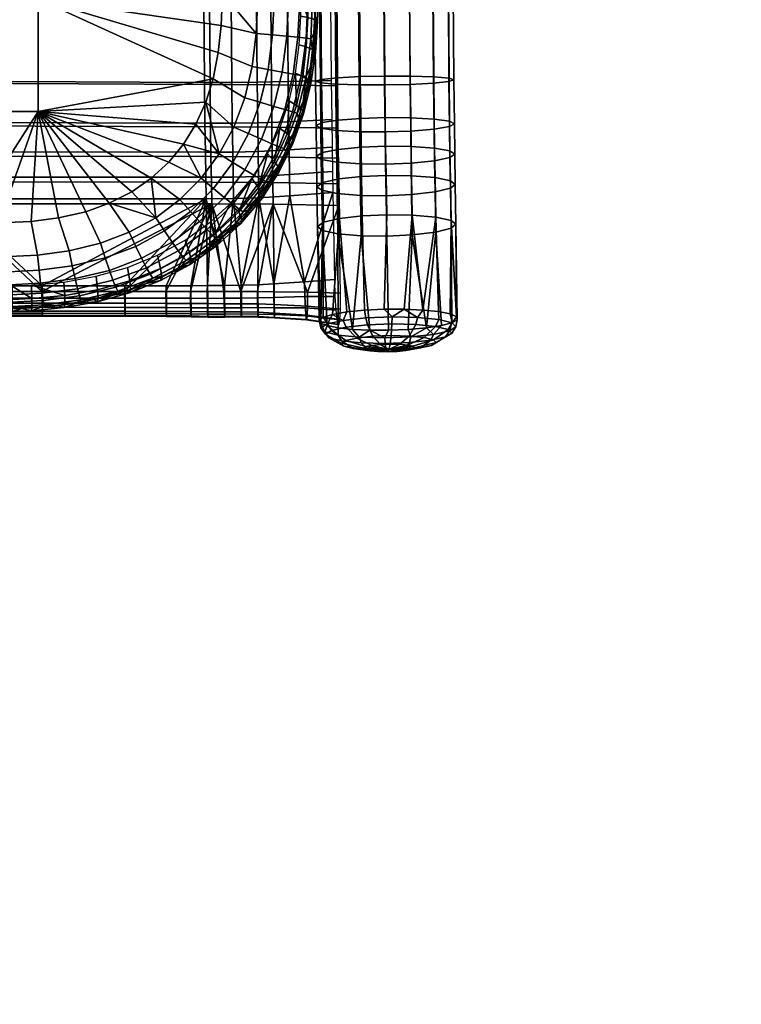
# Model space of a CAD drawing. Header units: millimetres. Extents: x -347 to 347, y -351 to 327.
# Tile 79 of 143: x 177 to 297, y -348 to -184. Entities that reach past the tile are written whole.
import ezdxf

# ---------------------------------------------------------------- set-up
doc = ezdxf.new("R2010")
doc.units = ezdxf.units.MM
doc.header["$MEASUREMENT"] = 0
for name, color, linetype in [('kolecka', 250, 'Continuous'), ('ram', 7, 'Continuous'), ('sedak', 33, 'Continuous')]:
    doc.layers.add(name, color=color, linetype=linetype)

msp = doc.modelspace()

# ---------------------------------------------------------------- meshes
at = {"layer": 'kolecka'}
mesh = msp.add_polyface(dxfattribs=at)
corners = [(297.41, -112.74, 24.73), (297.41, -108.71, 15), (297.41, -111.2, 19.67), (297.41, -113.26, 30), (297.41, -112.78, 35.06), (297.41, -101.08, 7.43), (297.41, -91.32, 3.48), (297.41, -96.2, 4.9), (25, -346.98, 24.73), (25, -345.45, 19.67), (25, -342.95, 15), (25, -347.5, 30), (25, -347.02, 35.06), (25, -335.32, 7.43), (25, -330.44, 4.9), (25, -325.56, 3.48), (25, -339.59, 10.91), (25, -325.77, 56.48), (25, -305.5, 7.55), (25, -343.07, 44.82), (25, -345.6, 39.94), (25, -335.5, 52.45), (25, -339.59, 49.09), (25, -330.83, 54.95), (25, -320.5, 57), (25, -315.44, 56.52), (25, -315.23, 3.52), (25, -310.17, 5.05), (25, -297.93, 15.18), (25, -293.98, 24.94), (25, -295.39, 20.06), (25, -301.41, 10.91), (25, -294.02, 35.27), (25, -305.68, 52.57), (25, -298.05, 45), (25, -301.41, 49.09), (25, -310.56, 55.1), (25, -295.55, 40.33), (25, -293.5, 30), (25, -320.5, 3)]
mesh.append_faces([[corners[k] for k in face] for face in [(0, 1, 2, 2), (3, 4, 0, 0), (5, 1, 0, 0), (5, 6, 7, 7), (4, 5, 0, 0), (8, 9, 10, 10), (11, 8, 12, 12), (13, 8, 10, 10), (13, 14, 15, 15), (12, 8, 13, 13), (13, 10, 16, 16), (17, 13, 18, 18), (19, 20, 12, 12), (19, 21, 22, 22), (21, 19, 12, 12), (17, 23, 21, 21), (13, 21, 12, 12), (13, 17, 21, 21), (24, 17, 25, 25), (15, 26, 13, 13), (18, 13, 26, 26), (26, 27, 18, 18), (18, 25, 17, 17), (18, 28, 29, 29), (28, 30, 29, 29), (31, 28, 18, 18), (18, 29, 32, 32), (33, 34, 35, 35), (33, 36, 25, 25), (18, 33, 25, 25), (18, 34, 33, 33), (32, 37, 34, 34), (18, 32, 34, 34), (32, 29, 38, 38), (39, 26, 15, 15)]])
at = {"layer": 'ram'}
mesh = msp.add_polyface(dxfattribs=at)
corners = [(248.73, -179.35, 474.32), (249.54, -179.28, 478.56), (249.64, -193.9, 478.19), (248.84, -193.64, 473.96), (246.18, -179.41, 470.42), (246.29, -193.42, 470.07), (242.29, -179.46, 467.85), (242.39, -193.29, 467.51), (238.05, -179.5, 467.04), (238.16, -193.29, 466.69), (233.98, -179.51, 467.78), (234.08, -193.38, 467.43), (230.17, -179.49, 470.15), (230.28, -193.57, 469.79), (227.55, -179.46, 473.81), (227.66, -193.83, 473.45), (233.75, -169.9, 488.89), (229.86, -170.06, 486.32), (229.89, -179.27, 486.65), (233.78, -179.22, 489.22), (237.98, -169.84, 489.7), (238.01, -179.19, 490.04), (242.21, -169.88, 488.9), (242.25, -179.18, 489.24), (246.12, -170.02, 486.35), (246.15, -179.19, 486.68), (248.69, -170.24, 482.46), (248.72, -179.23, 482.79), (249.5, -170.49, 478.24), (248.7, -170.74, 474.01), (246.15, -170.97, 470.12), (242.26, -171.12, 467.55), (238.03, -171.18, 466.74), (233.95, -171.15, 467.48), (230.14, -171.02, 469.84), (227.52, -170.81, 473.5), (233.74, -165.03, 488.55), (229.85, -165.23, 485.99), (237.97, -164.97, 489.37), (242.21, -165.03, 488.57), (246.11, -165.22, 486.02), (248.68, -165.52, 482.14), (249.5, -165.84, 477.92), (248.7, -166.17, 473.7), (246.14, -166.47, 469.81), (242.25, -166.67, 467.25), (238.02, -166.74, 466.43), (233.94, -166.69, 467.17), (230.14, -166.51, 469.53), (227.51, -166.23, 473.19), (233.74, -160.35, 488.16), (229.85, -160.56, 485.6), (237.97, -160.28, 488.97), (242.21, -160.34, 488.18), (246.11, -160.56, 485.63), (248.68, -160.88, 481.75), (249.5, -161.24, 477.54), (248.7, -161.6, 473.32), (246.14, -161.92, 469.43), (242.25, -162.14, 466.87), (238.02, -162.21, 466.06), (233.94, -162.15, 466.79), (230.14, -161.95, 469.15), (238.02, -139.75, 464.08), (242.25, -139.68, 464.89), (233.94, -139.69, 464.82), (230.14, -139.48, 467.18)]
mesh.append_faces([[corners[k] for k in face] for face in [(0, 1, 2, 3), (4, 0, 3, 5), (6, 4, 5, 7), (8, 6, 7, 9), (10, 8, 9, 11), (12, 10, 11, 13), (14, 12, 13, 15), (16, 17, 18, 19), (20, 16, 19, 21), (22, 20, 21, 23), (24, 22, 23, 25), (26, 24, 25, 27), (28, 26, 27, 1), (29, 28, 1, 0), (30, 29, 0, 4), (31, 30, 4, 6), (32, 31, 6, 8), (33, 32, 8, 10), (34, 33, 10, 12), (35, 34, 12, 14), (36, 37, 17, 16), (38, 36, 16, 20), (39, 38, 20, 22), (40, 39, 22, 24), (41, 40, 24, 26), (42, 41, 26, 28), (43, 42, 28, 29), (44, 43, 29, 30), (45, 44, 30, 31), (46, 45, 31, 32), (47, 46, 32, 33), (48, 47, 33, 34), (49, 48, 34, 35), (50, 51, 37, 36), (52, 50, 36, 38), (53, 52, 38, 39), (54, 53, 39, 40), (55, 54, 40, 41), (56, 55, 41, 42), (57, 56, 42, 43), (58, 57, 43, 44), (59, 58, 44, 45), (60, 59, 45, 46), (61, 60, 46, 47), (62, 61, 47, 48), (63, 64, 59, 60), (65, 63, 60, 61), (66, 65, 61, 62)]])
mesh = msp.add_polyface(dxfattribs=at)
corners = [(248.99, -205.73, 472.78), (249.8, -206.27, 476.98), (249.88, -211.3, 476.28), (249.07, -210.69, 472.09), (246.44, -205.26, 468.91), (246.51, -210.15, 468.23), (242.54, -204.99, 466.37), (242.61, -209.84, 465.69), (238.3, -204.95, 465.55), (238.38, -209.79, 464.88), (234.23, -205.1, 466.29), (234.3, -209.96, 465.6), (230.43, -205.46, 468.63), (230.5, -210.37, 467.94), (227.81, -205.98, 472.27), (227.89, -210.95, 471.57), (227.54, -201.94, 481.74), (226.73, -201.51, 477.53), (226.8, -206.6, 476.93), (227.61, -207.13, 481.13), (230.09, -202.31, 485.62), (230.17, -207.6, 485), (233.99, -202.52, 488.18), (234.06, -207.88, 487.55), (238.22, -202.55, 488.99), (238.3, -207.92, 488.36), (242.46, -202.42, 488.2), (242.53, -207.75, 487.57), (246.36, -202.1, 485.66), (246.43, -207.37, 485.04), (248.92, -201.67, 481.79), (248.99, -206.83, 481.18), (249.73, -201.22, 477.58), (248.93, -200.79, 473.36), (246.37, -200.42, 469.48), (242.47, -200.21, 466.93), (238.24, -200.18, 466.11), (234.16, -200.31, 466.85), (230.36, -200.6, 469.2), (227.74, -201.01, 472.85), (227.45, -194.4, 482.37), (226.65, -194.14, 478.15), (230, -194.62, 486.27), (233.9, -194.75, 488.83), (238.13, -194.75, 489.65), (242.37, -194.66, 488.85), (246.27, -194.46, 486.3), (248.83, -194.18, 482.41), (249.64, -193.9, 478.19), (248.84, -193.64, 473.96), (246.29, -193.42, 470.07), (242.39, -193.29, 467.51), (238.16, -193.29, 466.69), (234.08, -193.38, 467.43), (230.28, -193.57, 469.79), (227.66, -193.83, 473.45), (227.33, -179.34, 482.75), (226.54, -179.4, 478.52), (229.89, -179.27, 486.65), (233.78, -179.22, 489.22), (238.01, -179.19, 490.04), (242.25, -179.18, 489.24), (246.15, -179.19, 486.68), (248.72, -179.23, 482.79), (249.54, -179.28, 478.56), (227.55, -179.46, 473.81)]
mesh.append_faces([[corners[k] for k in face] for face in [(0, 1, 2, 3), (4, 0, 3, 5), (6, 4, 5, 7), (8, 6, 7, 9), (10, 8, 9, 11), (12, 10, 11, 13), (14, 12, 13, 15), (16, 17, 18, 19), (20, 16, 19, 21), (22, 20, 21, 23), (24, 22, 23, 25), (26, 24, 25, 27), (28, 26, 27, 29), (30, 28, 29, 31), (32, 30, 31, 1), (33, 32, 1, 0), (34, 33, 0, 4), (35, 34, 4, 6), (36, 35, 6, 8), (37, 36, 8, 10), (38, 37, 10, 12), (39, 38, 12, 14), (17, 39, 14, 18), (40, 41, 17, 16), (42, 40, 16, 20), (43, 42, 20, 22), (44, 43, 22, 24), (45, 44, 24, 26), (46, 45, 26, 28), (47, 46, 28, 30), (48, 47, 30, 32), (49, 48, 32, 33), (50, 49, 33, 34), (51, 50, 34, 35), (52, 51, 35, 36), (53, 52, 36, 37), (54, 53, 37, 38), (55, 54, 38, 39), (41, 55, 39, 17), (56, 57, 41, 40), (58, 56, 40, 42), (59, 58, 42, 43), (60, 59, 43, 44), (61, 60, 44, 45), (62, 61, 45, 46), (63, 62, 46, 47), (64, 63, 47, 48), (57, 65, 55, 41)]])
mesh = msp.add_polyface(dxfattribs=at)
corners = [(227.69, -212.26, 480.41), (226.88, -211.66, 476.22), (226.99, -218.28, 475.2), (227.8, -218.92, 479.39), (230.25, -212.8, 484.28), (230.36, -219.48, 483.24), (234.14, -213.11, 486.82), (234.25, -219.81, 485.78), (238.38, -213.17, 487.63), (238.49, -219.87, 486.59), (242.61, -212.98, 486.84), (242.72, -219.68, 485.8), (246.51, -212.54, 484.31), (246.62, -219.22, 483.28), (249.07, -211.93, 480.46), (249.18, -218.57, 479.44), (249.88, -211.3, 476.28), (249.99, -217.91, 475.26), (249.07, -210.69, 472.09), (249.18, -217.26, 471.07), (246.51, -210.15, 468.23), (246.62, -216.7, 467.22), (242.61, -209.84, 465.69), (242.72, -216.37, 464.68), (238.38, -209.79, 464.88), (238.49, -216.31, 463.87), (234.3, -209.96, 465.6), (234.41, -216.49, 464.59), (230.5, -210.37, 467.94), (230.61, -216.92, 466.93), (227.89, -210.95, 471.57), (228, -217.53, 470.55), (227.61, -207.13, 481.13), (226.8, -206.6, 476.93), (230.17, -207.6, 485), (234.06, -207.88, 487.55), (238.3, -207.92, 488.36), (242.53, -207.75, 487.57), (246.43, -207.37, 485.04), (248.99, -206.83, 481.18), (249.8, -206.27, 476.98), (227.81, -205.98, 472.27), (227.52, -234.33, 475.21), (228.59, -234.75, 478.09), (230.4, -235.11, 480.58), (232.82, -235.37, 482.51), (235.67, -235.51, 483.73), (242.05, -235.39, 483.68), (238.75, -235.52, 484.15), (245.07, -235.13, 482.29), (249.31, -234.29, 477.3), (247.56, -234.75, 480.1), (250.17, -233.78, 474.11), (247.09, -232.42, 464.98), (249.01, -232.8, 467.69), (244.47, -232.15, 462.94), (241.36, -232.01, 461.72), (238.04, -232.02, 461.44), (231.84, -232.47, 463.68), (234.77, -232.18, 462.11), (229.49, -232.87, 466.01), (250.07, -233.27, 470.82), (227.26, -233.86, 472.15), (227.92, -233.35, 468.92)]
mesh.append_faces([[corners[k] for k in face] for face in [(0, 1, 2, 3), (4, 0, 3, 5), (6, 4, 5, 7), (8, 6, 7, 9), (10, 8, 9, 11), (12, 10, 11, 13), (14, 12, 13, 15), (16, 14, 15, 17), (18, 16, 17, 19), (20, 18, 19, 21), (22, 20, 21, 23), (24, 22, 23, 25), (26, 24, 25, 27), (28, 26, 27, 29), (30, 28, 29, 31), (1, 30, 31, 2), (32, 33, 1, 0), (34, 32, 0, 4), (35, 34, 4, 6), (36, 35, 6, 8), (37, 36, 8, 10), (38, 37, 10, 12), (39, 38, 12, 14), (40, 39, 14, 16), (33, 41, 30, 1), (42, 43, 3, 3), (44, 5, 3, 43), (44, 45, 5, 5), (45, 46, 7, 7), (47, 11, 9, 48), (47, 49, 11, 11), (48, 9, 7, 46), (3, 2, 42, 42), (13, 11, 49, 49), (45, 7, 5, 5), (50, 15, 13, 51), (52, 17, 15, 50), (53, 21, 19, 54), (23, 55, 56, 56), (57, 25, 23, 56), (58, 29, 27, 59), (29, 58, 60, 60), (59, 27, 25, 57), (55, 21, 53, 53), (17, 61, 19, 19), (21, 55, 23, 23), (62, 2, 31, 63), (29, 60, 63, 31)]])
mesh = msp.add_polyface(dxfattribs=at)
corners = [(242.28, -237.55, 482.23), (242.51, -236.6, 483.07), (238.17, -236.76, 483.68), (238.22, -237.7, 482.79), (241.44, -238.71, 479.56), (238.39, -238.83, 479.99), (240.23, -239.04, 475.99), (238.6, -239.1, 476.22), (238.83, -238.71, 472.02), (245.81, -237.17, 480.17), (246.28, -236.19, 480.87), (244.09, -238.43, 478.01), (241.64, -238.89, 475.17), (248.27, -236.63, 476.93), (248.91, -235.61, 477.4), (245.94, -238.02, 475.57), (242.63, -238.67, 473.87), (249.28, -236, 473), (249.99, -234.95, 473.21), (246.7, -237.55, 472.62), (243.04, -238.42, 472.29), (248.7, -235.39, 468.99), (249.37, -234.29, 468.91), (246.26, -237.09, 469.6), (242.8, -238.17, 470.68), (246.6, -234.89, 465.5), (247.13, -233.75, 465.18), (244.69, -236.71, 466.98), (241.96, -237.97, 469.27), (243.32, -234.56, 463.06), (243.62, -233.4, 462.58), (242.22, -236.47, 465.15), (240.64, -237.84, 468.3), (239.34, -234.47, 462.05), (239.37, -233.3, 461.49), (239.23, -236.4, 464.39), (239.05, -237.8, 467.89), (245.07, -235.13, 482.29), (242.05, -235.39, 483.68), (247.56, -234.75, 480.1), (238.75, -235.52, 484.15), (249.31, -234.29, 477.3), (250.17, -233.78, 474.11), (249.01, -232.8, 467.69), (250.07, -233.27, 470.82), (247.09, -232.42, 464.98), (244.47, -232.15, 462.94), (241.36, -232.01, 461.72), (238.04, -232.02, 461.44), (249.18, -217.26, 471.07), (249.99, -217.91, 475.26), (246.62, -219.22, 483.28)]
mesh.append_faces([[corners[k] for k in face] for face in [(0, 1, 2, 3), (4, 0, 3, 5), (6, 4, 5, 7), (8, 6, 7, 7), (9, 10, 1, 0), (11, 9, 0, 4), (12, 11, 4, 6), (8, 12, 6, 6), (13, 14, 10, 9), (15, 13, 9, 11), (16, 15, 11, 12), (8, 16, 12, 12), (17, 18, 14, 13), (19, 17, 13, 15), (20, 19, 15, 16), (8, 20, 16, 16), (21, 22, 18, 17), (23, 21, 17, 19), (24, 23, 19, 20), (8, 24, 20, 20), (25, 26, 22, 21), (27, 25, 21, 23), (28, 27, 23, 24), (8, 28, 24, 24), (29, 30, 26, 25), (31, 29, 25, 27), (32, 31, 27, 28), (8, 32, 28, 28), (33, 34, 30, 29), (35, 33, 29, 31), (36, 35, 31, 32), (8, 36, 32, 32), (1, 37, 38, 38), (10, 39, 37, 37), (40, 2, 1, 38), (41, 14, 18, 42), (10, 37, 1, 1), (14, 41, 39, 10), (22, 43, 44, 44), (45, 26, 30, 46), (30, 47, 46, 46), (43, 22, 26, 45), (34, 48, 47, 47), (22, 44, 42, 18), (34, 47, 30, 30), (49, 44, 43, 43), (44, 50, 42, 42), (51, 37, 39, 39)]])
mesh = msp.add_polyface(dxfattribs=at)
corners = [(228.87, -236.78, 475.86), (228.17, -235.78, 476.26), (227.54, -235.12, 471.97), (228.29, -236.17, 471.84), (231.36, -238.14, 474.77), (230.91, -237.68, 471.75), (234.84, -238.73, 473.44), (234.61, -238.49, 471.82), (238.83, -238.71, 472.02), (230.97, -237.29, 479.35), (230.41, -236.32, 479.99), (232.93, -238.52, 477.39), (235.68, -238.93, 474.84), (234.25, -237.61, 481.78), (233.92, -236.66, 482.6), (235.4, -238.76, 479.23), (237, -239.06, 475.82), (238.22, -237.7, 482.79), (238.17, -236.76, 483.68), (238.39, -238.83, 479.99), (238.6, -239.1, 476.22), (235.29, -234.63, 462.62), (235.02, -233.47, 462.1), (239.37, -233.3, 461.49), (239.34, -234.47, 462.05), (236.18, -236.51, 464.81), (239.23, -236.4, 464.39), (237.42, -237.86, 468.12), (239.05, -237.8, 467.89), (231.76, -235, 464.68), (231.25, -233.87, 464.3), (233.52, -236.8, 466.36), (236, -238.02, 468.95), (229.3, -235.54, 467.92), (228.62, -234.45, 467.77), (231.68, -237.21, 468.8), (235.01, -238.23, 470.25), (227.26, -233.86, 472.15), (227.52, -234.33, 475.21), (230.4, -235.11, 480.58), (228.59, -234.75, 478.09), (232.82, -235.37, 482.51), (238.75, -235.52, 484.15), (235.67, -235.51, 483.73), (238.04, -232.02, 461.44), (234.77, -232.18, 462.11), (229.49, -232.87, 466.01), (231.84, -232.47, 463.68), (227.92, -233.35, 468.92), (226.99, -218.28, 475.2)]
mesh.append_faces([[corners[k] for k in face] for face in [(0, 1, 2, 3), (4, 0, 3, 5), (6, 4, 5, 7), (8, 6, 7, 7), (9, 10, 1, 0), (11, 9, 0, 4), (12, 11, 4, 6), (8, 12, 6, 6), (13, 14, 10, 9), (15, 13, 9, 11), (16, 15, 11, 12), (8, 16, 12, 12), (17, 18, 14, 13), (19, 17, 13, 15), (20, 19, 15, 16), (8, 20, 16, 16), (21, 22, 23, 24), (25, 21, 24, 26), (27, 25, 26, 28), (8, 27, 28, 28), (29, 30, 22, 21), (31, 29, 21, 25), (32, 31, 25, 27), (8, 32, 27, 27), (33, 34, 30, 29), (35, 33, 29, 31), (36, 35, 31, 32), (8, 36, 32, 32), (3, 2, 34, 33), (5, 3, 33, 35), (7, 5, 35, 36), (8, 7, 36, 36), (37, 2, 1, 38), (10, 39, 40, 40), (39, 10, 14, 41), (1, 40, 38, 38), (18, 42, 43, 43), (14, 43, 41, 41), (18, 43, 14, 14), (1, 10, 40, 40), (44, 23, 22, 45), (30, 46, 47, 47), (34, 48, 46, 46), (45, 22, 30, 47), (34, 46, 30, 30), (2, 37, 48, 34), (38, 49, 37, 37)]])
at = {"layer": 'sedak'}
mesh = msp.add_polyface(dxfattribs=at)
corners = [(149.42, -131.17, 527.13), (180.54, -131.17, 527.69), (180.53, -81.92, 524.13), (149.41, -81.91, 523.8), (149.42, -155.8, 528.46), (180.54, -155.81, 529.16), (149.42, -180.46, 529.26), (180.54, -180.47, 530.09), (149.42, -199.15, 529.31), (180.54, -199.16, 530.23), (211.32, -137.62, 528.81), (211.38, -115.55, 527.2), (209.63, -193.74, 531.24), (210.49, -189.35, 531.23), (208.42, -197.6, 531.21), (206.76, -201.27, 531.13), (204.71, -204.59, 531.02), (199.34, -210.27, 530.71), (202.25, -207.59, 530.88), (196.1, -212.52, 530.52), (188.45, -215.83, 530.13), (192.38, -214.42, 530.33), (183.96, -216.85, 529.93), (211.46, -82.78, 524.59), (211.2, -174.14, 530.86), (174.03, -217.69, 529.56), (179.38, -217.43, 529.75), (168.66, -217.73, 529.38), (200.12, -216.81, 530.05), (204.12, -213.81, 530.3), (126.51, -217.77, 528.17), (165.54, -210.87, 482.4), (165.6, -214.51, 481.85), (209.4, -214.53, 481.93), (209.34, -210.9, 482.47), (165.48, -206.57, 482.98), (209.27, -206.65, 483.06), (165.41, -201.55, 483.56), (209.21, -201.69, 483.63), (165.32, -194.44, 484.15), (209.12, -194.68, 484.22), (165.21, -180.23, 484.54), (209.01, -180.66, 484.62), (165.18, -170.76, 484.23), (208.97, -171.3, 484.34), (165.17, -160.37, 483.46), (208.96, -160.98, 483.59), (108.75, -159.58, 483.39), (165.17, -139.57, 481.63), (208.96, -140.14, 481.76), (165.17, -118.77, 479.79), (208.96, -119.28, 479.92), (165.54, -210.09, 476.45), (208.41, -210.09, 476.29), (208.47, -213.66, 475.75), (165.6, -213.68, 475.91), (165.48, -205.88, 477.02), (208.34, -205.93, 476.86), (165.41, -201.01, 477.58), (208.27, -201.13, 477.41), (165.33, -194.12, 478.16), (208.19, -194.34, 477.98), (165.21, -180.34, 478.54), (208.08, -180.76, 478.39), (165.18, -171.14, 478.25), (208.04, -171.68, 478.12), (165.17, -160.95, 477.48), (208.03, -161.56, 477.38), (165.17, -140.16, 475.66), (208.03, -140.73, 475.55), (165.17, -119.35, 473.82), (208.03, -119.87, 473.71)]
mesh.append_faces([[corners[k] for k in face] for face in [(0, 1, 2, 3), (4, 5, 1, 0), (6, 7, 5, 4), (8, 9, 7, 6), (10, 11, 1, 1), (7, 12, 13, 13), (14, 9, 15, 15), (14, 12, 9, 9), (15, 9, 16, 16), (17, 18, 9, 9), (17, 9, 19, 19), (20, 21, 9, 9), (9, 21, 19, 19), (16, 9, 18, 18), (20, 9, 22, 22), (23, 2, 1, 1), (24, 5, 7, 7), (12, 7, 9, 9), (5, 10, 1, 1), (9, 25, 26, 26), (9, 8, 27, 27), (26, 22, 9, 9), (9, 27, 25, 25), (19, 21, 28, 28), (28, 17, 19, 19), (17, 28, 29, 29), (27, 8, 30, 30), (31, 32, 33, 34), (35, 31, 34, 36), (37, 35, 36, 38), (39, 37, 38, 40), (41, 39, 40, 42), (43, 41, 42, 44), (45, 43, 44, 46), (45, 47, 43, 43), (48, 45, 46, 49), (50, 48, 49, 51), (52, 53, 54, 55), (56, 57, 53, 52), (58, 59, 57, 56), (60, 61, 59, 58), (62, 63, 61, 60), (64, 65, 63, 62), (66, 67, 65, 64), (68, 69, 67, 66), (70, 71, 69, 68)]])
mesh = msp.add_polyface(dxfattribs=at)
corners = [(226.65, -183.92, 500), (226.98, -184.22, 509.43), (226.62, -189.36, 509.53), (226.34, -188.97, 500.1), (225.35, -183.56, 490.7), (225.1, -188.45, 490.8), (226.71, -180.93, 499.92), (227.07, -181.18, 509.34), (225.39, -180.65, 490.61), (226.53, -183.06, 517.69), (226.37, -186.19, 517.77), (226.14, -188.91, 517.84), (226.6, -180.09, 517.6), (226.62, -177.28, 517.5), (227.05, -174.44, 505.29), (227.08, -174.5, 509.34), (223.93, -188.1, 485.38), (224.2, -183.34, 485.51), (225.88, -174.25, 493.22), (224.24, -180.49, 485.51), (224.23, -174.13, 485.37), (225.14, -174.19, 489.27), (211.2, -174.14, 530.86), (180.54, -180.47, 530.09), (211.17, -179.51, 531.04), (210.49, -189.35, 531.23), (210.96, -184.89, 531.17), (219.5, -186.42, 529.93), (216.8, -186.19, 530.87), (216.1, -191.71, 530.93), (218.77, -192.19, 530.01), (221.86, -186.64, 528.36), (221.09, -192.61, 528.44), (223.73, -186.82, 526.22), (222.95, -192.95, 526.31), (219.79, -180.39, 529.79), (217.08, -180.31, 530.73), (222.15, -180.47, 528.21), (224.04, -180.56, 526.06), (225.37, -180.66, 523.46), (225.07, -186.97, 523.63), (226.17, -180.75, 520.6), (225.88, -187.09, 520.77), (222.19, -174.24, 528), (224.07, -174.32, 525.84), (225.4, -174.42, 523.25), (226.2, -174.52, 520.39), (219.2, -180.75, 484.98), (219.31, -194.75, 484.56), (230.26, -194.91, 486.04), (230.15, -180.85, 486.47), (209.01, -180.66, 484.62), (209.12, -194.68, 484.22), (221.98, -180.91, 475.31), (229.15, -181.01, 471.62), (229.26, -194.01, 471.23), (222.1, -194.21, 474.91), (216.86, -180.85, 477.3), (216.97, -194.32, 476.9), (212.61, -180.8, 478.15), (212.72, -194.35, 477.74), (208.08, -180.76, 478.39), (208.19, -194.34, 477.98)]
mesh.append_faces([[corners[k] for k in face] for face in [(0, 1, 2, 3), (4, 0, 3, 5), (6, 7, 1, 0), (8, 6, 0, 4), (1, 9, 10, 10), (2, 10, 11, 11), (1, 10, 2, 2), (12, 7, 13, 13), (14, 15, 7, 7), (15, 13, 7, 7), (9, 1, 7, 7), (12, 9, 7, 7), (4, 5, 16, 17), (18, 6, 8, 8), (19, 4, 17, 17), (19, 20, 21, 8), (4, 19, 8, 8), (7, 6, 14, 14), (22, 23, 24, 24), (23, 25, 26, 26), (23, 26, 24, 24), (27, 28, 29, 30), (31, 27, 30, 32), (33, 31, 32, 34), (35, 36, 28, 27), (37, 35, 27, 31), (38, 37, 31, 33), (39, 38, 33, 40), (41, 39, 40, 42), (28, 26, 25, 29), (24, 26, 28, 28), (24, 28, 36, 36), (43, 37, 38, 44), (45, 39, 41, 46), (39, 45, 44, 38), (13, 46, 41, 41), (42, 10, 9, 41), (42, 11, 10, 10), (41, 9, 12, 12), (13, 41, 12, 12), (47, 48, 49, 50), (51, 52, 48, 47), (53, 54, 55, 56), (57, 53, 56, 58), (59, 57, 58, 60), (61, 59, 60, 62)]])
mesh = msp.add_polyface(dxfattribs=at)
corners = [(224.53, -199.01, 500.13), (224.65, -199.56, 509.55), (222.89, -204.5, 509.46), (222.86, -203.89, 500.05), (223.49, -198.16, 490.83), (221.95, -202.88, 490.75), (225.66, -194.01, 500.15), (225.87, -194.49, 509.57), (224.52, -193.33, 490.85), (226.34, -188.97, 500.1), (226.62, -189.36, 509.53), (225.1, -188.45, 490.8), (223.82, -200.27, 517.95), (222.86, -202.99, 517.95), (224.61, -197.57, 517.95), (226.14, -188.91, 517.84), (225.79, -191.72, 517.89), (225.29, -194.61, 517.92), (223.32, -192.8, 485.09), (223.93, -188.1, 485.38), (222.27, -197.42, 484.65), (220.73, -201.91, 484.08), (217.46, -197.64, 530), (214.88, -196.87, 530.92), (213.06, -201.75, 530.85), (215.51, -202.85, 529.92), (219.72, -198.31, 528.45), (217.65, -203.79, 528.37), (221.53, -198.84, 526.32), (219.37, -204.53, 526.26), (222.82, -199.21, 523.75), (220.61, -205.05, 523.7), (223.62, -199.43, 520.91), (221.38, -205.34, 520.87), (218.77, -192.19, 530.01), (216.1, -191.71, 530.93), (221.09, -192.61, 528.44), (222.95, -192.95, 526.31), (224.27, -193.19, 523.73), (225.07, -193.35, 520.88), (225.07, -186.97, 523.63), (223.73, -186.82, 526.22), (225.88, -187.09, 520.77), (208.42, -197.6, 531.21), (209.63, -193.74, 531.24), (210.49, -189.35, 531.23), (210.66, -206.21, 530.71), (206.76, -201.27, 531.13), (219.31, -194.75, 484.56), (219.39, -201.76, 483.98), (230.34, -201.94, 485.45), (230.26, -194.91, 486.04), (209.12, -194.68, 484.22), (209.21, -201.69, 483.63), (222.1, -194.21, 474.91), (229.26, -194.01, 471.23), (229.35, -200.51, 470.68), (222.18, -200.86, 474.35), (216.97, -194.32, 476.9), (217.05, -201.05, 476.33), (212.72, -194.35, 477.74), (212.8, -201.12, 477.17), (208.19, -194.34, 477.98), (208.27, -201.13, 477.41)]
mesh.append_faces([[corners[k] for k in face] for face in [(0, 1, 2, 3), (4, 0, 3, 5), (6, 7, 1, 0), (8, 6, 0, 4), (9, 10, 7, 6), (11, 9, 6, 8), (1, 12, 13, 13), (7, 14, 1, 1), (12, 1, 14, 14), (10, 15, 16, 16), (7, 16, 17, 17), (10, 16, 7, 7), (14, 7, 17, 17), (18, 8, 4, 4), (18, 19, 11, 8), (20, 4, 5, 5), (20, 18, 4, 4), (5, 21, 20, 20), (22, 23, 24, 25), (26, 22, 25, 27), (28, 26, 27, 29), (30, 28, 29, 31), (32, 30, 31, 33), (34, 35, 23, 22), (36, 34, 22, 26), (37, 36, 26, 28), (38, 37, 28, 30), (39, 38, 30, 32), (40, 41, 37, 38), (42, 40, 38, 39), (43, 24, 23, 44), (44, 23, 35, 45), (46, 43, 47, 47), (33, 13, 12, 32), (14, 17, 39, 39), (14, 32, 12, 12), (39, 32, 14, 14), (39, 16, 15, 42), (17, 16, 39, 39), (48, 49, 50, 51), (52, 53, 49, 48), (54, 55, 56, 57), (58, 54, 57, 59), (60, 58, 59, 61), (62, 60, 61, 63)]])
mesh = msp.add_polyface(dxfattribs=at)
corners = [(214.38, -217.15, 499.43), (214.18, -217.81, 508.83), (210.18, -221.48, 508.54), (210.41, -220.84, 499.13), (213.88, -215.81, 490.15), (210.04, -219.44, 489.85), (211.28, -219.81, 517.49), (213.45, -217.74, 517.59), (205.7, -222.61, 489.54), (204.99, -220.52, 480.97), (209.18, -217.51, 481.47), (212.42, -214.54, 481.97), (216.04, -210.28, 482.71), (215.42, -215.56, 517.68), (205.86, -215.79, 529.34), (204.12, -213.81, 530.3), (200.12, -216.81, 530.05), (201.54, -218.99, 529.08), (207.39, -217.47, 527.78), (202.8, -220.85, 527.51), (208.63, -218.79, 525.68), (203.84, -222.3, 525.41), (209.55, -219.7, 523.16), (204.61, -223.31, 522.9), (209.68, -211.98, 529.58), (207.66, -210.26, 530.53), (211.46, -213.44, 528.03), (212.89, -214.59, 525.92), (213.94, -215.38, 523.39), (214.62, -215.83, 520.59), (210.16, -220.22, 520.37), (212.92, -207.63, 529.78), (210.66, -206.21, 530.71), (214.9, -208.85, 528.23), (216.5, -209.8, 526.12), (217.65, -210.45, 523.58), (215.51, -202.85, 529.92), (213.06, -201.75, 530.85), (199.34, -210.27, 530.71), (202.25, -207.59, 530.88), (208.98, -221.72, 517.38), (204.71, -204.59, 531.02), (206.76, -201.27, 531.13), (208.42, -197.6, 531.21), (209.34, -210.9, 482.47), (209.4, -214.53, 481.93), (219.59, -214.58, 482.28), (219.53, -210.96, 482.82), (209.27, -206.65, 483.06), (219.46, -206.71, 483.41), (209.21, -201.69, 483.63), (219.39, -201.76, 483.98), (212.94, -210.06, 476.05), (217.19, -209.94, 475.22), (217.25, -213.5, 474.68), (213, -213.63, 475.52), (208.41, -210.09, 476.29), (208.47, -213.66, 475.75), (212.88, -205.91, 476.62), (217.12, -205.81, 475.78), (208.34, -205.93, 476.86), (212.8, -201.12, 477.17), (217.05, -201.05, 476.33), (208.27, -201.13, 477.41), (211.51, -228.08, 473.4), (214.3, -228.04, 473.13), (201.84, -228.11, 473.6), (194.97, -228.12, 473.64), (208.71, -228.1, 473.5)]
mesh.append_faces([[corners[k] for k in face] for face in [(0, 1, 2, 3), (4, 0, 3, 5), (6, 2, 1, 1), (1, 7, 6, 6), (5, 8, 9, 10), (11, 4, 5, 5), (12, 4, 11, 11), (5, 10, 11, 11), (1, 13, 7, 7), (14, 15, 16, 17), (18, 14, 17, 19), (20, 18, 19, 21), (22, 20, 21, 23), (24, 25, 15, 14), (26, 24, 14, 18), (27, 26, 18, 20), (28, 27, 20, 22), (29, 28, 22, 30), (31, 32, 25, 24), (33, 31, 24, 26), (34, 33, 26, 27), (35, 34, 27, 28), (36, 37, 32, 31), (38, 15, 25, 39), (30, 6, 7, 7), (6, 30, 40, 40), (29, 30, 7, 7), (25, 41, 39, 39), (32, 42, 41, 41), (41, 25, 32, 32), (37, 43, 32, 32), (7, 13, 29, 29), (44, 45, 46, 47), (48, 44, 47, 49), (50, 48, 49, 51), (52, 53, 54, 55), (56, 52, 55, 57), (58, 59, 53, 52), (60, 58, 52, 56), (61, 62, 59, 58), (63, 61, 58, 60), (57, 55, 64, 64), (54, 65, 55, 55), (66, 67, 57, 57), (64, 68, 57, 57)]])
mesh = msp.add_polyface(dxfattribs=at)
corners = [(217.79, -213.04, 499.69), (217.65, -213.71, 509.09), (214.18, -217.81, 508.83), (214.38, -217.15, 499.43), (217.16, -211.79, 490.4), (213.88, -215.81, 490.15), (220.62, -208.59, 499.9), (220.56, -209.25, 509.31), (219.85, -207.45, 490.61), (222.86, -203.89, 500.05), (222.89, -204.5, 509.46), (221.95, -202.88, 490.75), (217.25, -213.26, 517.76), (215.42, -215.56, 517.68), (221.72, -205.68, 517.92), (220.38, -208.34, 517.88), (218.9, -210.84, 517.83), (224.65, -199.56, 509.55), (222.86, -202.99, 517.95), (218.66, -206.21, 483.41), (220.73, -201.91, 484.08), (216.04, -210.28, 482.71), (218.39, -210.82, 520.76), (217.65, -210.45, 523.58), (213.94, -215.38, 523.39), (214.62, -215.83, 520.59), (217.65, -203.79, 528.37), (215.51, -202.85, 529.92), (212.92, -207.63, 529.78), (214.9, -208.85, 528.23), (219.37, -204.53, 526.26), (216.5, -209.8, 526.12), (220.61, -205.05, 523.7), (221.38, -205.34, 520.87), (219.53, -210.96, 482.82), (219.59, -214.58, 482.28), (230.54, -214.8, 483.75), (230.48, -211.17, 484.3), (219.46, -206.71, 483.41), (230.41, -206.91, 484.88), (219.39, -201.76, 483.98), (230.34, -201.94, 485.45), (222.32, -209.66, 473.24), (229.48, -209.14, 469.59), (229.54, -212.65, 469.06), (222.38, -213.2, 472.71), (217.19, -209.94, 475.22), (217.25, -213.5, 474.68), (222.25, -205.56, 473.8), (229.41, -205.11, 470.14), (217.12, -205.81, 475.78), (222.18, -200.86, 474.35), (229.35, -200.51, 470.68), (217.05, -201.05, 476.33), (224.82, -227.46, 469.41), (219.7, -227.82, 471.69), (217.04, -227.95, 472.56), (214.3, -228.04, 473.13), (209.4, -214.53, 481.93), (214.21, -229.07, 479.74), (225.29, -229.2, 480.6)]
mesh.append_faces([[corners[k] for k in face] for face in [(0, 1, 2, 3), (4, 0, 3, 5), (6, 7, 1, 0), (8, 6, 0, 4), (9, 10, 7, 6), (11, 9, 6, 8), (1, 12, 13, 13), (2, 1, 13, 13), (10, 14, 15, 15), (7, 15, 16, 16), (1, 16, 12, 12), (7, 16, 1, 1), (10, 15, 7, 7), (10, 17, 18, 18), (14, 10, 18, 18), (8, 4, 19, 19), (11, 8, 20, 20), (21, 19, 4, 4), (20, 8, 19, 19), (4, 5, 21, 21), (22, 23, 24, 25), (26, 27, 28, 29), (30, 26, 29, 31), (32, 30, 31, 23), (33, 32, 23, 22), (13, 12, 25, 25), (22, 25, 12, 12), (16, 22, 12, 12), (22, 15, 14, 33), (22, 16, 15, 15), (18, 33, 14, 14), (34, 35, 36, 37), (38, 34, 37, 39), (40, 38, 39, 41), (42, 43, 44, 45), (46, 42, 45, 47), (48, 49, 43, 42), (50, 48, 42, 46), (51, 52, 49, 48), (53, 51, 48, 50), (54, 45, 44, 44), (45, 55, 47, 47), (55, 56, 47, 47), (56, 57, 47, 47), (58, 59, 35, 35), (60, 36, 35, 35)]])
mesh = msp.add_polyface(dxfattribs=at)
corners = [(225.31, -231.5, 479.76), (230.78, -232.01, 480.43), (230.78, -229.34, 481.49), (225.29, -229.2, 480.6), (225.28, -233, 478.23), (230.7, -233.74, 478.46), (225.22, -233.74, 476.28), (230.56, -234.56, 475.93), (225.14, -233.76, 474.17), (230.38, -234.54, 473.17), (225.05, -233.1, 472.16), (230.19, -233.73, 470.54), (224.96, -231.81, 470.53), (230.01, -232.17, 468.37), (224.88, -229.91, 469.52), (229.87, -229.93, 467.02), (224.82, -227.46, 469.41), (229.78, -227.06, 466.82), (219.79, -231.24, 479.32), (219.76, -229.11, 480.01), (219.81, -232.66, 478.13), (219.82, -233.39, 476.65), (219.81, -233.47, 475.08), (219.8, -232.92, 473.59), (219.77, -231.77, 472.41), (219.74, -230.06, 471.7), (219.7, -227.82, 471.69), (217.02, -231.15, 479.2), (216.98, -229.09, 479.84), (217.05, -232.53, 478.15), (217.08, -233.25, 476.84), (217.09, -233.35, 475.45), (217.1, -232.84, 474.16), (217.09, -231.75, 473.14), (217.07, -230.11, 472.54), (217.04, -227.95, 472.56), (214.24, -231.1, 479.14), (214.21, -229.07, 479.74), (214.28, -232.46, 478.16), (214.31, -233.19, 476.96), (214.33, -233.29, 475.71), (214.34, -232.81, 474.54), (214.34, -231.76, 473.62), (214.33, -230.16, 473.1), (214.3, -228.04, 473.13), (211.46, -231.1, 479.1), (211.43, -229.06, 479.69), (211.5, -232.47, 478.16), (211.53, -233.2, 477.01), (211.55, -233.32, 475.81), (211.55, -232.84, 474.7), (211.55, -231.8, 473.83), (211.54, -230.2, 473.35), (211.51, -228.08, 473.4), (222.38, -213.2, 472.71), (229.54, -212.65, 469.06), (230.54, -214.8, 483.75), (219.59, -214.58, 482.28)]
mesh.append_faces([[corners[k] for k in face] for face in [(0, 1, 2, 3), (4, 5, 1, 0), (6, 7, 5, 4), (8, 9, 7, 6), (10, 11, 9, 8), (12, 13, 11, 10), (14, 15, 13, 12), (16, 17, 15, 14), (18, 0, 3, 19), (20, 4, 0, 18), (21, 6, 4, 20), (22, 8, 6, 21), (23, 10, 8, 22), (24, 12, 10, 23), (25, 14, 12, 24), (26, 16, 14, 25), (27, 18, 19, 28), (29, 20, 18, 27), (30, 21, 20, 29), (31, 22, 21, 30), (32, 23, 22, 31), (33, 24, 23, 32), (34, 25, 24, 33), (35, 26, 25, 34), (36, 27, 28, 37), (38, 29, 27, 36), (39, 30, 29, 38), (40, 31, 30, 39), (41, 32, 31, 40), (42, 33, 32, 41), (43, 34, 33, 42), (44, 35, 34, 43), (45, 36, 37, 46), (47, 38, 36, 45), (48, 39, 38, 47), (49, 40, 39, 48), (50, 41, 40, 49), (51, 42, 41, 50), (52, 43, 42, 51), (53, 44, 43, 52), (26, 54, 16, 16), (55, 17, 16, 16), (2, 56, 3, 3), (19, 3, 57, 57), (28, 19, 57, 57), (28, 57, 37, 37)]])
mesh = msp.add_polyface(dxfattribs=at)
corners = [(200.91, -225.24, 489.21), (201.09, -226.69, 498.49), (195.9, -228.77, 498.18), (195.79, -227.3, 488.9), (198.57, -227.73, 516.91), (200.86, -227.27, 507.9), (201.35, -226.48, 517.03), (190.18, -226.54, 479.98), (195.4, -225.07, 480.22), (190.44, -228.79, 488.61), (200.37, -223.06, 480.55), (180.72, -225.53, 528.05), (180.46, -223.01, 529.08), (174.62, -223.32, 528.86), (174.71, -225.85, 527.83), (180.97, -227.68, 526.47), (174.82, -228, 526.25), (186.23, -224.8, 528.28), (185.73, -222.3, 529.3), (186.69, -226.93, 526.7), (191.69, -223.48, 528.54), (190.9, -221.04, 529.54), (192.39, -225.56, 526.96), (192.99, -227.2, 524.87), (187.08, -228.61, 524.61), (196.76, -221.57, 528.8), (195.66, -219.23, 529.79), (197.74, -223.56, 527.23), (198.55, -225.13, 525.14), (199.16, -226.21, 522.63), (193.45, -228.33, 522.37), (199.59, -226.85, 519.86), (193.79, -229.01, 519.6), (201.54, -218.99, 529.08), (200.12, -216.81, 530.05), (202.8, -220.85, 527.51), (203.84, -222.3, 525.41), (204.61, -223.31, 522.9), (205.13, -223.9, 520.12), (168.66, -217.73, 529.38), (174.03, -217.69, 529.56), (168.68, -223.37, 528.66), (168.71, -225.89, 527.63), (168.76, -228.04, 526.05), (179.38, -217.43, 529.75), (183.96, -216.85, 529.93), (188.45, -215.83, 530.13), (192.38, -214.42, 530.33), (204.08, -225.02, 517.15), (126.54, -225.9, 526.41), (126.52, -223.39, 527.44), (126.58, -228.04, 524.83), (126.51, -217.77, 528.17), (109.18, -213.68, 475.91), (165.6, -213.68, 475.91), (153.77, -228.12, 473.66), (208.47, -213.66, 475.75), (181.24, -228.12, 473.66), (194.97, -228.12, 473.64), (109.18, -214.51, 481.85), (153.72, -229.05, 479.59), (165.6, -214.51, 481.85), (181.19, -229.05, 479.59), (209.4, -214.53, 481.93), (194.92, -229.05, 479.6), (201.78, -229.05, 479.62)]
mesh.append_faces([[corners[k] for k in face] for face in [(0, 1, 2, 3), (4, 5, 6, 6), (7, 8, 3, 9), (0, 3, 8, 10), (11, 12, 13, 14), (15, 11, 14, 16), (17, 18, 12, 11), (19, 17, 11, 15), (20, 21, 18, 17), (22, 20, 17, 19), (23, 22, 19, 24), (25, 26, 21, 20), (27, 25, 20, 22), (28, 27, 22, 23), (29, 28, 23, 30), (31, 29, 30, 32), (33, 34, 26, 25), (35, 33, 25, 27), (36, 35, 27, 28), (37, 36, 28, 29), (38, 37, 29, 31), (39, 13, 40, 40), (41, 13, 39, 39), (42, 14, 13, 41), (43, 16, 14, 42), (12, 44, 40, 13), (44, 12, 18, 45), (45, 18, 21, 46), (46, 21, 26, 47), (34, 47, 26, 26), (31, 6, 48, 38), (31, 4, 6, 6), (49, 42, 41, 50), (51, 43, 42, 49), (52, 50, 39, 39), (39, 50, 41, 41), (53, 54, 55, 55), (56, 57, 54, 54), (57, 56, 58, 58), (54, 57, 55, 55), (59, 60, 61, 61), (61, 62, 63, 63), (62, 64, 63, 63), (62, 61, 60, 60), (65, 63, 64, 64)]])
mesh = msp.add_polyface(dxfattribs=at)
corners = [(205.96, -224.04, 498.82), (205.72, -224.65, 508.22), (200.86, -227.27, 507.9), (201.09, -226.69, 498.49), (205.7, -222.61, 489.54), (200.91, -225.24, 489.21), (210.41, -220.84, 499.13), (210.18, -221.48, 508.54), (210.04, -219.44, 489.85), (204.08, -225.02, 517.15), (201.35, -226.48, 517.03), (206.57, -223.46, 517.27), (208.98, -221.72, 517.38), (211.28, -219.81, 517.49), (200.37, -223.06, 480.55), (204.99, -220.52, 480.97), (210.16, -220.22, 520.37), (209.55, -219.7, 523.16), (204.61, -223.31, 522.9), (205.13, -223.9, 520.12), (208.68, -231.09, 479.07), (211.46, -231.1, 479.1), (211.43, -229.06, 479.69), (208.64, -229.06, 479.66), (208.71, -232.46, 478.15), (211.5, -232.47, 478.16), (208.74, -233.2, 477.02), (211.53, -233.2, 477.01), (208.75, -233.32, 475.85), (211.55, -233.32, 475.81), (208.76, -232.84, 474.76), (211.55, -232.84, 474.7), (208.75, -231.8, 473.91), (211.55, -231.8, 473.83), (208.74, -230.21, 473.45), (211.54, -230.2, 473.35), (208.71, -228.1, 473.5), (211.51, -228.08, 473.4), (205.89, -231.06, 479.06), (205.85, -229.05, 479.64), (205.92, -232.42, 478.14), (205.95, -233.14, 477.03), (205.96, -233.26, 475.87), (205.96, -232.8, 474.8), (205.96, -231.77, 473.96), (205.94, -230.2, 473.5), (205.91, -228.11, 473.55), (201.82, -231.04, 479.04), (201.78, -229.05, 479.62), (201.85, -232.38, 478.14), (201.87, -233.1, 477.04), (201.89, -233.21, 475.89), (201.89, -232.75, 474.83), (201.89, -231.73, 474), (201.87, -230.18, 473.55), (201.84, -228.11, 473.6), (208.47, -213.66, 475.75), (213, -213.63, 475.52), (214.3, -228.04, 473.13), (214.21, -229.07, 479.74), (209.4, -214.53, 481.93)]
mesh.append_faces([[corners[k] for k in face] for face in [(0, 1, 2, 3), (4, 0, 3, 5), (6, 7, 1, 0), (8, 6, 0, 4), (9, 10, 1, 1), (1, 11, 9, 9), (12, 11, 7, 7), (1, 7, 11, 11), (10, 2, 1, 1), (7, 13, 12, 12), (4, 5, 14, 15), (16, 17, 18, 19), (19, 11, 12, 16), (11, 19, 9, 9), (20, 21, 22, 23), (24, 25, 21, 20), (26, 27, 25, 24), (28, 29, 27, 26), (30, 31, 29, 28), (32, 33, 31, 30), (34, 35, 33, 32), (36, 37, 35, 34), (38, 20, 23, 39), (40, 24, 20, 38), (41, 26, 24, 40), (42, 28, 26, 41), (43, 30, 28, 42), (44, 32, 30, 43), (45, 34, 32, 44), (46, 36, 34, 45), (47, 38, 39, 48), (49, 40, 38, 47), (50, 41, 40, 49), (51, 42, 41, 50), (52, 43, 42, 51), (53, 44, 43, 52), (54, 45, 44, 53), (55, 46, 45, 54), (55, 56, 46, 46), (57, 58, 37, 37), (56, 36, 46, 46), (59, 60, 22, 22), (60, 23, 22, 22), (23, 60, 39, 39), (60, 48, 39, 39)]])
mesh = msp.add_polyface(dxfattribs=at)
corners = [(184.97, -229.74, 488.35), (185, -231.22, 497.63), (179.5, -231.73, 497.41), (179.49, -230.25, 488.12), (190.5, -230.26, 497.89), (190.35, -230.8, 507.31), (184.9, -231.75, 507.05), (190.44, -228.79, 488.61), (195.9, -228.77, 498.18), (195.71, -229.32, 507.59), (195.79, -227.3, 488.9), (201.09, -226.69, 498.49), (200.86, -227.27, 507.9), (183.9, -231.42, 516.35), (181.03, -231.7, 516.26), (186.86, -231, 516.45), (189.88, -230.42, 516.56), (195.76, -228.79, 516.79), (192.96, -229.66, 516.68), (198.57, -227.73, 516.91), (179.43, -228.04, 479.74), (184.82, -227.51, 479.83), (190.18, -226.54, 479.98), (187.08, -228.61, 524.61), (186.69, -226.93, 526.7), (180.97, -227.68, 526.47), (181.2, -229.37, 524.38), (187.4, -229.77, 522.12), (181.4, -230.56, 521.89), (187.64, -230.47, 519.36), (181.57, -231.27, 519.15), (193.45, -228.33, 522.37), (192.99, -227.2, 524.87), (193.79, -229.01, 519.6), (199.59, -226.85, 519.86), (194.95, -231.02, 479.03), (201.82, -231.04, 479.04), (201.78, -229.05, 479.62), (194.92, -229.05, 479.6), (194.98, -232.34, 478.13), (201.85, -232.38, 478.14), (195, -233.06, 477.05), (201.87, -233.1, 477.04), (195.02, -233.17, 475.91), (201.89, -233.21, 475.89), (195.03, -232.71, 474.86), (201.89, -232.75, 474.83), (195.02, -231.71, 474.04), (201.89, -231.73, 474), (195, -230.17, 473.58), (201.87, -230.18, 473.55), (194.97, -228.12, 473.64), (201.84, -228.11, 473.6), (181.22, -231, 479.02), (181.19, -229.05, 479.59), (181.25, -232.33, 478.13), (181.27, -233.03, 477.05), (181.29, -233.15, 475.92), (181.29, -232.7, 474.87), (181.29, -231.69, 474.05), (181.27, -230.16, 473.6), (181.24, -228.12, 473.66)]
mesh.append_faces([[corners[k] for k in face] for face in [(0, 1, 2, 3), (4, 5, 6, 1), (7, 4, 1, 0), (8, 9, 5, 4), (10, 8, 4, 7), (11, 12, 9, 8), (13, 14, 6, 6), (5, 15, 6, 6), (5, 16, 15, 15), (15, 13, 6, 6), (17, 18, 9, 9), (17, 9, 19, 19), (9, 18, 5, 5), (12, 19, 9, 9), (16, 5, 18, 18), (0, 20, 21, 21), (21, 22, 7, 0), (3, 20, 0, 0), (23, 24, 25, 26), (27, 23, 26, 28), (29, 27, 28, 30), (31, 32, 23, 27), (33, 31, 27, 29), (30, 13, 15, 29), (15, 16, 29, 29), (18, 33, 16, 16), (29, 16, 33, 33), (17, 33, 18, 18), (19, 34, 17, 17), (33, 17, 34, 34), (35, 36, 37, 38), (39, 40, 36, 35), (41, 42, 40, 39), (43, 44, 42, 41), (45, 46, 44, 43), (47, 48, 46, 45), (49, 50, 48, 47), (51, 52, 50, 49), (53, 35, 38, 54), (55, 39, 35, 53), (56, 41, 39, 55), (57, 43, 41, 56), (58, 45, 43, 57), (59, 47, 45, 58), (60, 49, 47, 59), (61, 51, 49, 60)]])
mesh = msp.add_polyface(dxfattribs=at)
corners = [(179.5, -231.73, 497.41), (179.45, -232.26, 506.83), (176.21, -232.4, 506.71), (176.24, -231.87, 497.29), (179.49, -230.25, 488.12), (176.24, -230.38, 488), (185, -231.22, 497.63), (184.9, -231.75, 507.05), (169.09, -232.02, 515.87), (174.76, -231.99, 516.05), (181.03, -231.7, 516.26), (177.82, -231.89, 516.15), (169.09, -232.46, 506.71), (169.09, -231.98, 497.54), (169.09, -230.6, 488.49), (176.21, -228.21, 479.72), (169.09, -228.33, 479.7), (179.43, -228.04, 479.74), (126.76, -232.44, 505.55), (126.7, -230.58, 487.28), (134.76, -228.62, 479.65), (126.73, -231.97, 496.35), (181.2, -229.37, 524.38), (180.97, -227.68, 526.47), (174.82, -228, 526.25), (174.93, -229.7, 524.16), (181.4, -230.56, 521.89), (175.04, -230.88, 521.68), (181.57, -231.27, 519.15), (175.15, -231.6, 518.93), (168.76, -228.04, 526.05), (168.83, -229.74, 523.96), (168.91, -230.92, 521.48), (169, -231.64, 518.73), (183.9, -231.42, 516.35), (126.69, -230.9, 520.27), (126.63, -229.72, 522.74), (126.83, -231.99, 514.68), (126.58, -228.04, 524.83), (153.76, -231, 479.02), (181.22, -231, 479.02), (181.19, -229.05, 479.59), (153.72, -229.05, 479.59), (153.79, -232.32, 478.13), (181.25, -232.33, 478.13), (153.81, -233.03, 477.05), (181.27, -233.03, 477.05), (153.82, -233.15, 475.92), (181.29, -233.15, 475.92), (153.83, -232.69, 474.87), (181.29, -232.7, 474.87), (153.82, -231.69, 474.05), (181.29, -231.69, 474.05), (153.8, -230.16, 473.6), (181.27, -230.16, 473.6), (153.77, -228.12, 473.66), (181.24, -228.12, 473.66)]
mesh.append_faces([[corners[k] for k in face] for face in [(0, 1, 2, 3), (4, 0, 3, 5), (6, 7, 1, 0), (8, 2, 9, 9), (10, 11, 1, 1), (2, 11, 9, 9), (12, 2, 8, 8), (13, 2, 12, 12), (7, 10, 1, 1), (11, 2, 1, 1), (3, 13, 14, 14), (3, 14, 5, 5), (15, 4, 5, 5), (16, 5, 14, 14), (13, 3, 2, 2), (15, 5, 16, 16), (15, 17, 4, 4), (18, 13, 12, 12), (18, 12, 8, 8), (19, 20, 16, 16), (19, 14, 13, 21), (19, 16, 14, 14), (22, 23, 24, 25), (26, 22, 25, 27), (28, 26, 27, 29), (24, 30, 31, 25), (25, 31, 32, 27), (33, 29, 27, 32), (8, 29, 33, 33), (29, 11, 10, 28), (29, 8, 9, 9), (34, 28, 10, 10), (11, 29, 9, 9), (35, 32, 31, 36), (32, 35, 33, 33), (8, 33, 37, 37), (30, 38, 36, 31), (39, 40, 41, 42), (43, 44, 40, 39), (45, 46, 44, 43), (47, 48, 46, 45), (49, 50, 48, 47), (51, 52, 50, 49), (53, 54, 52, 51), (55, 56, 54, 53)]])

doc.saveas('drawing.dxf')
